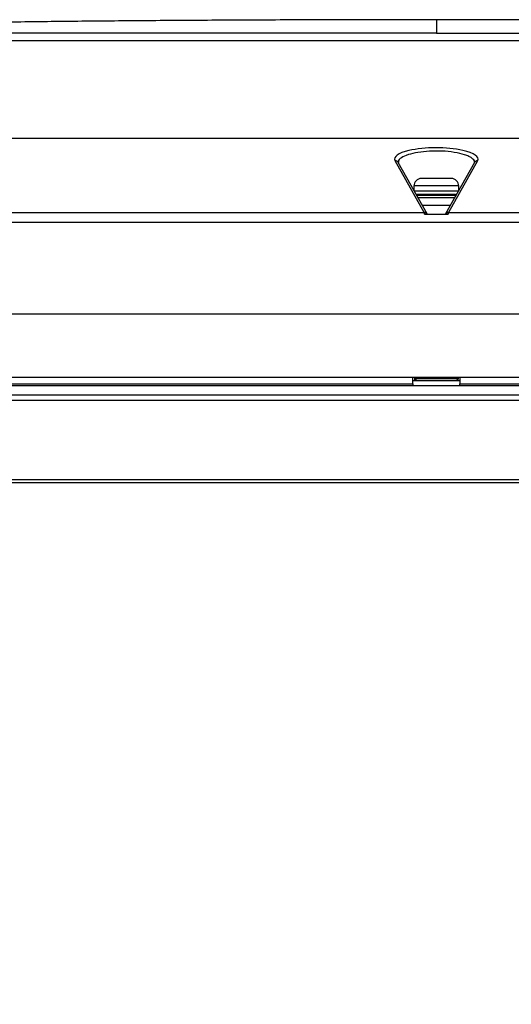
# Model space of a CAD drawing. Header units: millimetres. Extents: x 1141 to 9683, y 1625 to 6203.
# Tile 107 of 118: x 6982 to 7119, y 3904 to 4179. Entities that reach past the tile are written whole.
import ezdxf

# ---------------------------------------------------------------- set-up
doc = ezdxf.new("R2010")
doc.units = ezdxf.units.MM
doc.header["$LTSCALE"] = 25

msp = doc.modelspace()

# ---------------------------------------------------------------- linework, layer by layer
at = {"color": 7, "linetype": 'Continuous', "lineweight": 25}
for p, q in [((7098.11, 4174.76), (6918.11, 4174.76)), ((7278.11, 4172.62), (6918.11, 4172.62)), ((7098.11, 4174.76), (7278.11, 4174.76)), ((6918.11, 4145.54), (7278.11, 4145.54)), ((7094.74, 4124.75), (7086.62, 4139.2)), ((7095.57, 4124.35), (7087.49, 4138.73)), ((7087.49, 4138.73), (7087.49, 4138.73)), ((7108.73, 4138.73), (7100.66, 4124.35)), ((7109.61, 4139.2), (7101.49, 4124.75)), ((7108.74, 4138.74), (7108.73, 4138.73)), ((7102.28, 4134.24), (7093.95, 4134.24)), ((7091.87, 4132.16), (7091.87, 4130.94)), ((7104.36, 4132.16), (7091.87, 4132.16)), ((7104.36, 4130.94), (7104.36, 4132.16)), ((7104.22, 4130.69), (7092.01, 4130.69)), ((7092.64, 4129.56), (7103.59, 4129.56)), ((7103.56, 4129.51), (7092.67, 4129.51)), ((7103.47, 4129.8), (7092.76, 4129.8)), ((7103.19, 4128.84), (7093.04, 4128.84)), ((7094.18, 4126.81), (7102.05, 4126.81)), ((6918.11, 4124.75), (7094.74, 4124.75)), ((7094.85, 4124.26), (7101.38, 4124.26)), ((7101.49, 4124.75), (7278.11, 4124.75)), ((7278.11, 4122.01), (6918.11, 4122.01)), ((6918.11, 4096.51), (7278.11, 4096.51)), ((6918.11, 4078.81), (7278.11, 4078.81)), ((6979.12, 4076.47), (7091.59, 4076.47)), ((6979.13, 4076.96), (7091.58, 4076.96)), ((7091.58, 4076.96), (7091.55, 4078.81)), ((7104.66, 4077.81), (7091.57, 4077.81)), ((7091.58, 4076.96), (7091.59, 4076.47)), ((7091.59, 4076.47), (7104.64, 4076.47)), ((7092.09, 4077.81), (7092.07, 4078.81)), ((7092.07, 4078.77), (7092.36, 4078.77)), ((7092.07, 4078.77), (7092.36, 4078.77)), ((7092.36, 4078.78), (7092.36, 4078.81)), ((7092.36, 4078.78), (7092.36, 4077.81)), ((7093.36, 4078.73), (7093.36, 4078.31)), ((7102.86, 4078.73), (7093.36, 4078.73)), ((7102.86, 4078.31), (7093.36, 4078.31)), ((7102.86, 4078.31), (7102.86, 4078.73)), ((7103.86, 4078.81), (7103.86, 4078.78)), ((7103.86, 4078.78), (7103.86, 4077.81)), ((7103.86, 4078.77), (7104.16, 4078.77)), ((7103.86, 4078.77), (7104.16, 4078.77)), ((7104.16, 4078.81), (7104.14, 4077.81)), ((7104.64, 4076.47), (7104.65, 4076.96)), ((7104.64, 4076.47), (7216.59, 4076.47)), ((7104.68, 4078.81), (7104.65, 4076.96)), ((7104.65, 4076.96), (7216.58, 4076.96)), ((7278.11, 4073.81), (6918.11, 4073.81)), ((7278.11, 4072.31), (6918.11, 4072.31)), ((6918.11, 4050.26), (7278.11, 4050.26)), ((7278.11, 4049.31), (6918.11, 4049.31))]:
    msp.add_line(p, q, dxfattribs=at)
at = {"color": 7, "linetype": 'Continuous', "lineweight": 25, "flags": 128}
for points in [[(7092.48, 4129.84), (7092.58, 4129.82), (7092.76, 4129.8)], [(7103.47, 4129.8), (7103.65, 4129.82), (7103.75, 4129.84)], [(7093.36, 4078.31), (7093.17, 4078.31), (7092.98, 4078.34), (7092.81, 4078.38), (7092.66, 4078.44), (7092.53, 4078.51), (7092.44, 4078.6), (7092.38, 4078.68), (7092.36, 4078.78)], [(7103.86, 4078.78), (7103.85, 4078.68), (7103.79, 4078.6), (7103.7, 4078.51), (7103.57, 4078.44), (7103.42, 4078.38), (7103.25, 4078.34), (7103.06, 4078.31), (7102.86, 4078.31)]]:
    msp.add_lwpolyline(points, dxfattribs=at)
at = {"color": 7, "linetype": 'Continuous', "lineweight": 25}
for centre, radius, start, end in [((7086.67, 4138.25), 0.949, 29.8393, 92.9232), ((7109.56, 4138.25), 0.949, 87.0768, 150.1607), ((7093.95, 4132.16), 2.08, 90, 180), ((7102.28, 4132.16), 2.08, 0, 90), ((7098.11, 4026.35), 103.51, 91.9628, 93.0783), ((7098.11, 4026.35), 103.51, 86.9217, 88.0372), ((7094.78, 4123.8), 0.954, 33.9818, 92.8142), ((7101.45, 4123.8), 0.954, 87.1858, 146.0182), ((7093.34, 4080.56), 1.83, 252.9438, 270.6946), ((7102.89, 4080.56), 1.83, 269.3054, 287.0562)]:
    msp.add_arc(centre, radius, start, end, dxfattribs=at)
for centre, major_axis, ratio, start_param, end_param in [((7098.11, 4139.67), (11.62, 0), 0.270502, 0.882683, 2.28595), ((7098.11, 4139.67), (11.62, 0), 0.270502, 2.28595, 3.292295), ((7098.11, 4139.67), (11.62, 0), 0.270502, 6.132483, 7.165868), ((7094.77, 4121.85), (-0.11, 3), 0.091572, 5.639154, 6.015774), ((7094.35, 4124.48), (1.23, -0.16), 0.182985, 0.067425, 0.136469), ((7101.88, 4124.48), (1.23, 0.16), 0.182985, 3.005124, 3.074167), ((7101.46, 4121.85), (0.11, 3), 0.091572, 0.267412, 0.644032)]:
    msp.add_ellipse(centre, major_axis=major_axis, ratio=ratio, start_param=start_param, end_param=end_param, dxfattribs=at)
for points, knots in [([(7098.11, 4178.55), (7090.69, 4178.54), (7076.17, 4178.54), (7054.9, 4178.47), (7034.66, 4178.38), (7015.51, 4178.24), (6997.48, 4178.08), (6980.93, 4177.89), (6965.84, 4177.67), (6952.21, 4177.44), (6939.76, 4177.19), (6928.52, 4176.92), (6921.45, 4176.7), (6918.11, 4176.6)], [0, 0, 0, 0, 0.123658, 0.241862, 0.35434, 0.460819, 0.561023, 0.654682, 0.73675, 0.812537, 0.881819, 0.944378, 1, 1, 1, 1]), ([(7278.11, 4176.6), (7275.1, 4176.69), (7268.74, 4176.89), (7258.68, 4177.14), (7247.6, 4177.37), (7235.55, 4177.59), (7222.55, 4177.79), (7208.63, 4177.97), (7193.28, 4178.13), (7176.48, 4178.28), (7158.21, 4178.39), (7138.99, 4178.48), (7118.85, 4178.54), (7105.12, 4178.54), (7098.11, 4178.55)], [0, 0, 0, 0, 0.050303, 0.106347, 0.16797, 0.23501, 0.3073, 0.384677, 0.466977, 0.562991, 0.664531, 0.771368, 0.883269, 1, 1, 1, 1]), ([(7098.11, 4178.54), (7098.11, 4178.54), (7098.11, 4178.55), (7098.11, 4178.48), (7098.11, 4178.34), (7098.11, 4178.15), (7098.11, 4177.91), (7098.11, 4177.62), (7098.11, 4177.29), (7098.11, 4176.94), (7098.11, 4176.56), (7098.11, 4176.16), (7098.11, 4175.74), (7098.11, 4175.31), (7098.11, 4174.93), (7098.11, 4174.76)], [0, 0, 0, 0, 0.12545, 0.244311, 0.356205, 0.460751, 0.55757, 0.646281, 0.726506, 0.792268, 0.85029, 0.900285, 0.941966, 0.975056, 1, 1, 1, 1]), ([(7108.71, 4138.72), (7108.72, 4138.77), (7108.82, 4139.18), (7108.3, 4139.77), (7107.19, 4140.43), (7105.69, 4141.02), (7103.23, 4141.59), (7099.75, 4141.93), (7096.18, 4141.91), (7092.89, 4141.56), (7090.13, 4140.92), (7088.23, 4140.04), (7087.44, 4139.27), (7087.54, 4138.82), (7087.56, 4138.73)], [0, 0, 0, 0, 0.014125, 0.127175, 0.182866, 0.240262, 0.349772, 0.45476, 0.556057, 0.656023, 0.757361, 0.862144, 0.971152, 1, 1, 1, 1]), ([(7095.57, 4124.33), (7095.57, 4124.32), (7095.56, 4124.3), (7095.4, 4124.28), (7095.23, 4124.27), (7095.03, 4124.26), (7094.9, 4124.26), (7094.85, 4124.26)], [0, 0, 0, 0, 0.396878, 0.583778, 0.77256, 0.893798, 1, 1, 1, 1]), ([(7101.38, 4124.26), (7101.33, 4124.26), (7101.2, 4124.26), (7101, 4124.27), (7100.83, 4124.28), (7100.67, 4124.3), (7100.66, 4124.32), (7100.66, 4124.33)], [0, 0, 0, 0, 0.106202, 0.22744, 0.416222, 0.603122, 1, 1, 1, 1]), ([(7222.67, 2383.24), (7222.7, 2381.26), (7222.74, 2377.43), (7222.85, 2371.16), (7222.99, 2364.85), (7223.15, 2358.55), (7223.32, 2352.34), (7223.5, 2345.83), (7223.69, 2339.09), (7223.88, 2332.22), (7224.06, 2325.9), (7224.21, 2320.18), (7224.35, 2315.13), (7224.46, 2310.81), (7224.55, 2307.25), (7224.61, 2304.54), (7224.66, 2302.63), (7224.69, 2301.16), (7224.73, 2299.56), (7224.78, 2297.36), (7224.84, 2294.43), (7224.92, 2290.84), (7225.08, 2283.31), (7225.28, 2272.01), (7225.48, 2256.97), (7225.6, 2241.95), (7225.62, 2227.06), (7225.55, 2212.4), (7225.4, 2198.35), (7225.16, 2185.02), (7224.91, 2174.84), (7224.69, 2167.45), (7224.54, 2162.77), (7224.39, 2158.45), (7224.26, 2154.82), (7224.15, 2152.05), (7224.07, 2150.1), (7224.01, 2148.68), (7223.96, 2147.4), (7223.89, 2145.85), (7223.8, 2143.76), (7223.67, 2141.11), (7223.5, 2137.53), (7223.27, 2132.91), (7222.96, 2127.12), (7222.57, 2120.44), (7222.1, 2113.06), (7221.56, 2105.29), (7220.96, 2097.42), (7220.32, 2089.58), (7219.37, 2078.93), (7218.03, 2065.51), (7216.17, 2049.42), (7214.22, 2034.79), (7212.23, 2021.62), (7210.27, 2009.89), (7208.19, 1998.58), (7206.04, 1987.95), (7203.9, 1978.25), (7201.81, 1969.51), (7199.79, 1961.67), (7197.86, 1954.65), (7196.13, 1948.72), (7194.63, 1943.83), (7193.37, 1939.9), (7192.13, 1936.14), (7190.72, 1932.03), (7188.94, 1927.09), (7186.8, 1921.45), (7184.27, 1915.14), (7181.34, 1908.34), (7178.07, 1901.26), (7174.57, 1894.23), (7170.06, 1885.78), (7164.44, 1876.24), (7159.16, 1868.28), (7155.48, 1863.15), (7153.6, 1860.61), (7152, 1858.52), (7150.66, 1856.81), (7149.25, 1855.04), (7147.47, 1852.86), (7145.09, 1850.05), (7142.17, 1846.75), (7138.86, 1843.2), (7135.38, 1839.67), (7131.96, 1836.4), (7128.34, 1833.13), (7124.58, 1829.93), (7120.71, 1826.87), (7117.19, 1824.26), (7114.07, 1822.08), (7111.42, 1820.33), (7109.05, 1818.83), (7106.59, 1817.35), (7103.69, 1815.69), (7100.19, 1813.82), (7096.15, 1811.84), (7091.82, 1809.92), (7087.56, 1808.25), (7083.59, 1806.86), (7079.94, 1805.73), (7076.58, 1804.81), (7073.58, 1804.09), (7070.67, 1803.48), (7067.59, 1802.92), (7064.21, 1802.42), (7060.78, 1802.03), (7057.53, 1801.77), (7054.53, 1801.62), (7051.81, 1801.57), (7049.37, 1801.58), (7047.04, 1801.64), (7044.59, 1801.77), (7040.93, 1802.05), (7036.12, 1802.62), (7030.25, 1803.67), (7024.39, 1805.07), (7018.72, 1806.75), (7014.01, 1808.43), (7010.17, 1809.97), (7007.09, 1811.31), (7003.99, 1812.76), (7000.84, 1814.34), (6997.59, 1816.09), (6994.06, 1818.13), (6989.25, 1821.12), (6983.38, 1825.16), (6976.82, 1830.24), (6970.72, 1835.49), (6965.1, 1840.79), (6960.32, 1845.69), (6956.42, 1849.96), (6953.43, 1853.41), (6951.03, 1856.29), (6949.17, 1858.58), (6947.59, 1860.58), (6945.52, 1863.27), (6942.69, 1867.06), (6939.16, 1872.05), (6935.46, 1877.56), (6931.69, 1883.51), (6927.87, 1889.92), (6923.99, 1896.8), (6919.52, 1905.27), (6914.48, 1915.58), (6909.01, 1927.92), (6903.67, 1941.25), (6898.54, 1955.48), (6893.77, 1970.28), (6889.36, 1985.66), (6885.28, 2001.58), (6881.45, 2018.34), (6877.85, 2035.92), (6874.51, 2054.18), (6871.42, 2073.09), (6868.55, 2092.62), (6865.9, 2112.86), (6863.52, 2132.99), (6861.4, 2152.97), (6859.49, 2172.71), (6857.72, 2192.93), (6856.06, 2213.62), (6854.52, 2234.74), (6853.1, 2256), (6851.79, 2277.02), (6850.53, 2298.86), (6849.34, 2321.22), (6848.23, 2343.97), (6847.26, 2365.54), (6846.41, 2385.89), (6845.68, 2404.99), (6845.05, 2422.82), (6844.52, 2438.94), (6844.08, 2453.4), (6843.71, 2466.26), (6843.4, 2477.98), (6843.13, 2488.56), (6842.9, 2497.98), (6842.73, 2505.71), (6842.59, 2511.92), (6842.49, 2516.77), (6842.4, 2521.13), (6842.32, 2525.41), (6842.23, 2530.06), (6842.13, 2535.38), (6842.02, 2541.39), (6841.89, 2548.75), (6841.74, 2557.6), (6841.59, 2568.08), (6841.43, 2579.65), (6841.27, 2592.17), (6841.08, 2609.59), (6840.89, 2631.98), (6840.74, 2659.6), (6840.66, 2688.56), (6840.67, 2718.86), (6840.78, 2750.48), (6840.99, 2782.75), (6841.3, 2815.6), (6841.71, 2848.95), (6842.24, 2883.39), (6842.87, 2918.89), (6843.55, 2951.31), (6844.22, 2980.35), (6844.85, 3005.46), (6845.51, 3030.19), (6846.2, 3054.29), (6846.91, 3077.72), (6847.67, 3101.79), (6848.49, 3126.41), (6849.37, 3151.49), (6850.25, 3175.65), (6851.19, 3200.3), (6852.18, 3225.3), (6853.22, 3250.55), (6854.24, 3274.54), (6855.24, 3297.29), (6856.22, 3318.83), (6857.12, 3338.26), (6857.95, 3355.81), (6858.74, 3372.11), (6859.55, 3388.71), (6860.42, 3406.06), (6861.34, 3424.07), (6862.31, 3442.7), (6863.33, 3461.88), (6864.4, 3481.69), (6865.6, 3503.45), (6866.94, 3527.15), (6868.41, 3552.78), (6869.95, 3578.96), (6871.54, 3605.32), (6873.14, 3631.39), (6874.66, 3655.55), (6876.08, 3677.78), (6877.4, 3698.16), (6878.7, 3717.89), (6879.97, 3736.98), (6881.22, 3755.38), (6882.43, 3773.09), (6883.6, 3789.99), (6884.68, 3805.43), (6885.67, 3819.37), (6886.56, 3831.91), (6887.4, 3843.6), (6888.18, 3854.48), (6888.85, 3863.64), (6889.42, 3871.52), (6889.93, 3878.48), (6890.46, 3885.69), (6890.99, 3893.04), (6891.54, 3900.45), (6892.05, 3907.43), (6892.53, 3913.93), (6892.96, 3919.91), (6893.38, 3925.61), (6893.75, 3930.81), (6894.08, 3935.37), (6894.36, 3939.26), (6894.59, 3942.53), (6894.79, 3945.24), (6894.94, 3947.39), (6895.04, 3948.86), (6895.08, 3949.48), (6895.1, 3949.68)], [0, 0, 0, 0, 0.003982, 0.007723, 0.011232, 0.014519, 0.01759, 0.02045, 0.023758, 0.02674, 0.029401, 0.031741, 0.033761, 0.035462, 0.036843, 0.037905, 0.038586, 0.039024, 0.039578, 0.040394, 0.041473, 0.042815, 0.044332, 0.049637, 0.054821, 0.059884, 0.064828, 0.069608, 0.074184, 0.078301, 0.082232, 0.083725, 0.085188, 0.08658, 0.08773, 0.088538, 0.089138, 0.089532, 0.089842, 0.090314, 0.090955, 0.091766, 0.092746, 0.094236, 0.095999, 0.098033, 0.100332, 0.10272, 0.105102, 0.107475, 0.10984, 0.114767, 0.119649, 0.124484, 0.128142, 0.131769, 0.135348, 0.13871, 0.141812, 0.144612, 0.14717, 0.149492, 0.151582, 0.15314, 0.154477, 0.155637, 0.157044, 0.158803, 0.16091, 0.163216, 0.165829, 0.168694, 0.171556, 0.174386, 0.179352, 0.184225, 0.185716, 0.187021, 0.188108, 0.188977, 0.189732, 0.190972, 0.192549, 0.194465, 0.196707, 0.198976, 0.201141, 0.203202, 0.205773, 0.208159, 0.210351, 0.212257, 0.213856, 0.215152, 0.216537, 0.218249, 0.220304, 0.222726, 0.225389, 0.227912, 0.230145, 0.232252, 0.234197, 0.235921, 0.237389, 0.239141, 0.241142, 0.243077, 0.244902, 0.246578, 0.248097, 0.249444, 0.250633, 0.251945, 0.253503, 0.256701, 0.259892, 0.263019, 0.266013, 0.268876, 0.270478, 0.27209, 0.273715, 0.27536, 0.277027, 0.278804, 0.280876, 0.284498, 0.287917, 0.291114, 0.294094, 0.296829, 0.298784, 0.300425, 0.301749, 0.302757, 0.303524, 0.304399, 0.30625, 0.308339, 0.310519, 0.312796, 0.315175, 0.317663, 0.320267, 0.324125, 0.328252, 0.332595, 0.33714, 0.341915, 0.346643, 0.351623, 0.356864, 0.362367, 0.368132, 0.374046, 0.380204, 0.386599, 0.393219, 0.399313, 0.40557, 0.411981, 0.418535, 0.425221, 0.432015, 0.438669, 0.445087, 0.452561, 0.459661, 0.466378, 0.472702, 0.478628, 0.484148, 0.489258, 0.493577, 0.497545, 0.501158, 0.504415, 0.507313, 0.50986, 0.511545, 0.513036, 0.514334, 0.51556, 0.516984, 0.518617, 0.520459, 0.522511, 0.525388, 0.528598, 0.532141, 0.536016, 0.540089, 0.548109, 0.556529, 0.565347, 0.57456, 0.584163, 0.594151, 0.603915, 0.614008, 0.624421, 0.635145, 0.64617, 0.653773, 0.661419, 0.668879, 0.67614, 0.683201, 0.690064, 0.697897, 0.705455, 0.712739, 0.719752, 0.727751, 0.735371, 0.74262, 0.749501, 0.75602, 0.762183, 0.767176, 0.772002, 0.77704, 0.782332, 0.787867, 0.793534, 0.799419, 0.805513, 0.811807, 0.819544, 0.827529, 0.835741, 0.844145, 0.85248, 0.860654, 0.867494, 0.874218, 0.880825, 0.887319, 0.8937, 0.899972, 0.906139, 0.912114, 0.91726, 0.922219, 0.927002, 0.931616, 0.936076, 0.939126, 0.942426, 0.945977, 0.949775, 0.953824, 0.958126, 0.961997, 0.966062, 0.970326, 0.974684, 0.978923, 0.983039, 0.987031, 0.990897, 0.994635, 0.998245, 1, 1, 1, 1])]:
    msp.add_open_spline(points, degree=3, knots=knots, dxfattribs=at)

doc.saveas('drawing.dxf')
